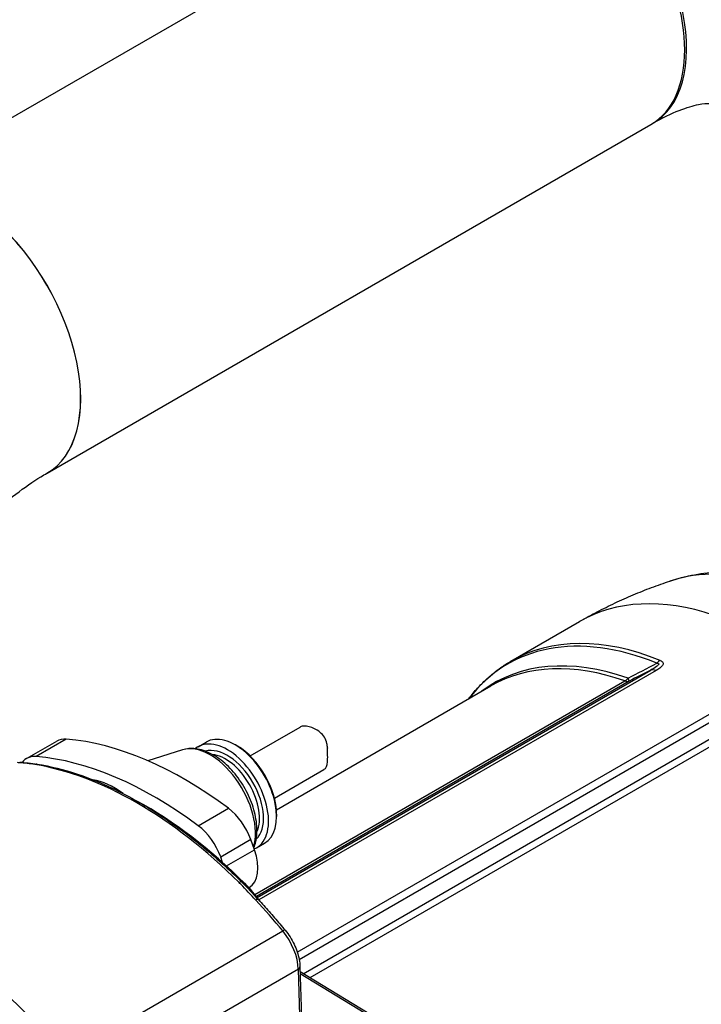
# Model space of a CAD drawing. Header units: millimetres. Extents: x 0 to 5940, y 0 to 4200.
# Tile 10 of 51: x 671 to 824, y 618 to 840. Entities that reach past the tile are written whole.
import ezdxf

# ---------------------------------------------------------------- set-up
doc = ezdxf.new("R2010")
doc.units = ezdxf.units.MM
doc.header["$LTSCALE"] = 50
doc.layers.add('02-LINIE-035', color=2, linetype='CONTINUOUS')

msp = doc.modelspace()

# ---------------------------------------------------------------- linework, layer by layer
at = {"layer": '02-LINIE-035'}
for p, q in [((640.55, 801.14), (776.32, 879.52)), ((677.13, 737.79), (812.89, 816.17)), ((781.38, 695.51), (796.82, 704.43)), ((724.35, 642.43), (812.84, 693.52)), ((814.02, 693.43), (724.75, 641.89)), ((723.84, 643.08), (806.99, 691.08)), ((808.01, 691.06), (724.18, 642.65)), ((728.7, 662.14), (776.89, 689.96)), ((733.38, 630.14), (828.51, 685.06)), ((829.69, 683.79), (733.82, 628.43)), ((722.78, 674.22), (734.06, 680.73)), ((672.54, 673.67), (679.33, 677.59)), ((681.46, 678.02), (674.68, 674.1)), ((711.09, 676.3), (712.9, 677.35)), ((734.74, 625.29), (828.33, 679.32)), ((829.35, 678.17), (736.21, 624.4)), ((707.61, 675.59), (699.82, 673.14)), ((719.91, 676.44), (719.46, 676.7)), ((728.25, 664.74), (739.36, 671.16)), ((711.12, 658.55), (717.91, 662.47)), ((728.74, 661.15), (728.74, 660.63)), ((722.95, 655.44), (716.16, 651.52)), ((723.78, 653.13), (722.95, 655.44)), ((717.49, 649.5), (723.78, 653.13)), ((724.21, 653.58), (726.02, 654.62)), ((716.6, 650.29), (716.16, 651.52)), ((721.82, 644.22), (721.82, 644.22)), ((722.52, 644.63), (722.56, 644.65)), ((681.15, 606.63), (730.12, 634.9)), ((733.62, 626.29), (684.57, 597.97)), ((734.21, 606.49), (733.62, 626.29)), ((733.99, 626.81), (734.58, 607.01)), ((757.33, 611.56), (734.02, 625.72)), ((756.69, 611.5), (734.04, 625.26))]:
    msp.add_line(p, q, dxfattribs=at)
for centre, major_axis, ratio, start_param, end_param in [((794.6, 847.85), (-18.29, 31.68), 0.57735, 3.141593, 6.283185), ((795.03, 848.1), (18.29, -31.68), 0.57735, 6.271431, 9.436532), ((658.82, 769.45), (18.29, -31.68), 0.57735, 0, 3.141593), ((658.84, 769.46), (18.29, -31.68), 0.57735, 6.282567, 9.425397), ((853.6, 638.92), (-41.72, 72.26), 0.57735, 5.732693, 6.163705), ((839.38, 630.71), (-42.56, 73.72), 0.57735, 5.705872, 6.283185), ((823.17, 621.35), (-42.46, 73.55), 0.57735, 5.647489, 6.519835), ((823.94, 621.8), (-42.56, 73.72), 0.57735, 5.647489, 6.283185), ((818.95, 618.91), (-41.38, 71.67), 0.57735, 5.69051, 6.351493), ((818.17, 618.47), (-41.28, 71.5), 0.57735, 5.69051, 6.283185), ((815.3, 692.92), (-1.2, -2.97), 0.657001, 3.84006, 4.189126), ((814.29, 690.68), (-1.6, 2.77), 0.57735, 5.618485, 6.195919), ((806.56, 693.9), (-1.06, -3.02), 0.677243, 0.668585, 1.017651), ((806.56, 693.9), (1.6, -2.77), 0.57735, 5.69051, 6.195919), ((806.56, 693.9), (1.45, -2.85), 0.027268, 0.071249, 0.676764), ((719.46, 665.98), (6.56, -11.36), 0.57735, 0, 3.141593), ((684.13, 669.27), (-4.8, 8.31), 0.57735, 5.90171, 6.283185), ((708.14, 590.54), (-48, 83.14), 0.57735, 5.353427, 5.90171), ((717.65, 664.94), (-6.56, 11.36), 0.57735, 3.067833, 6.386262), ((713.82, 662.73), (-7.18, 12.44), 0.57735, 3.637865, 6.15556), ((717.65, 664.94), (-5.76, 9.98), 0.57735, 3.28317, 6.141608), ((719.91, 666.25), (6.24, -10.81), 0.57735, 0.785398, 2.356194), ((670.88, 671.57), (0.1, 1.28), 0.758208, 0.000091, 0.000115), ((677.34, 665.35), (-4.8, 8.31), 0.57735, 5.90171, 6.517715), ((701.36, 586.62), (-48, 83.14), 0.57735, 5.353427, 5.90171), ((717.2, 664.68), (-5.44, 9.42), 0.57735, 3.537561, 5.887217), ((674.69, 671.14), (0.21, 1.26), 0.738562, 0.000013, 0.542603), ((697.34, 585.28), (-48, 83.14), 0.57735, 5.152861, 5.842713), ((674.69, 671.14), (0.21, 1.26), 0.738562, 0.000056, 0.000069), ((692.31, 650.31), (10.24, -17.74), 0.57735, 2.22464, 2.698868), ((699.09, 586.29), (-47.04, 81.48), 0.57735, 5.152861, 5.524213), ((716.93, 655.28), (4.8, -8.31), 0.57735, 1.267708, 2.211835), ((710.15, 651.36), (-4.8, 8.31), 0.57735, 4.409301, 5.353427), ((717.76, 652.96), (4.8, -8.31), 0.57735, 0, 1.267708), ((719.99, 644.99), (0.902, 0.909), 0.348127, 6.283182, 7.190486), ((721.89, 646.41), (0.902, 0.909), 0.348127, 3.721826, 4.048893), ((717, 633.5), (-9.6, 16.63), 0.57735, 4.869778, 5.152861), ((723.69, 641.08), (0.936, 0.873), 0.302965, 0.000008, 0.919996), ((697.28, 585.25), (-48, 83.14), 0.57735, 4.992943, 5.092534), ((723.69, 641.08), (0.936, 0.873), 0.302965, 0.000007, 0.000015), ((729.68, 634.24), (0.988, 0.813), 0.226078, 0, 0.936395), ((726.83, 629.93), (-4.8, 8.31), 0.57735, 3.961897, 4.992943), ((732.71, 626.78), (1.28, 0.04), 0.556849, 5.480933, 6.283185)]:
    msp.add_ellipse(centre, major_axis=major_axis, ratio=ratio, start_param=start_param, end_param=end_param, dxfattribs=at)
for points, knots in [([(813.32, 816.42), (815.49, 817.67), (817.48, 818.62), (820.95, 819.99), (822.41, 820.4), (824.66, 820.86), (825.44, 820.9), (826.15, 820.89), (826.28, 820.87), (826.28, 820.87)], [3.1415927, 3.1415927, 3.1415927, 3.1415927, 3.2986723, 3.2986723, 3.4557519, 3.4557519, 3.6128316, 3.6128316, 3.7211085, 3.7211085, 3.7211085, 3.7211085]), ([(626.61, 650.31), (626.61, 654.07), (627, 658.5), (628.86, 668.45), (630.37, 674.01), (634.59, 685.63), (637.35, 691.7), (643.86, 703.51), (647.63, 709.25), (655.67, 719.59), (659.92, 724.2), (668.17, 731.76), (672.16, 734.76), (676.22, 737.26), (676.67, 737.52), (677.1, 737.77)], [3.141593, 3.141593, 3.141593, 3.141593, 3.3781, 3.3781, 3.629436, 3.629436, 3.89276, 3.89276, 4.161142, 4.161142, 4.426416, 4.426416, 4.680594, 4.680594, 4.712389, 4.712389, 4.712389, 4.712389]), ([(817.15, 713.53), (818.97, 714.14), (820.83, 714.61), (824.55, 715.32), (826.42, 715.56), (830.15, 715.8), (832.02, 715.81), (835.7, 715.63), (837.53, 715.44), (840.99, 714.91), (842.64, 714.57), (844.26, 714.17)], [0.9048789, 0.9048789, 0.9048789, 0.9048789, 0.983741, 0.983741, 1.0626031, 1.0626031, 1.1414652, 1.1414652, 1.2203273, 1.2203273, 1.2928882, 1.2928882, 1.2928882, 1.2928882]), ([(796.82, 704.43), (798.13, 705.18), (799.44, 705.9), (802.11, 707.3), (803.45, 707.97), (806.15, 709.24), (807.52, 709.85), (810.26, 711.01), (811.63, 711.56), (814.39, 712.59), (815.77, 713.08), (817.15, 713.53)], [0.7853982, 0.7853982, 0.7853982, 0.7853982, 0.8092943, 0.8092943, 0.8331905, 0.8331905, 0.8570866, 0.8570866, 0.8809828, 0.8809828, 0.9048789, 0.9048789, 0.9048789, 0.9048789]), ([(771.93, 687.1), (772.26, 687.53), (772.6, 687.96), (773.55, 689.1), (774.18, 689.79), (775.49, 691.11), (776.18, 691.75), (777.58, 692.94), (778.31, 693.5), (779.82, 694.56), (780.59, 695.05), (781.38, 695.51)], [0.5473542, 0.5473542, 0.5473542, 0.5473542, 0.577162, 0.577162, 0.629221, 0.629221, 0.6812801, 0.6812801, 0.7333391, 0.7333391, 0.7853982, 0.7853982, 0.7853982, 0.7853982]), ([(814.21, 695.09), (814.3, 695.08), (814.39, 695.07), (814.46, 695.05), (814.48, 695.05), (814.51, 695.04), (814.53, 695.03), (814.56, 695.01), (814.59, 694.99), (814.61, 694.97), (814.62, 694.95), (814.63, 694.93), (814.63, 694.91), (814.63, 694.9), (814.63, 694.89), (814.63, 694.88), (814.63, 694.85), (814.62, 694.82), (814.61, 694.79), (814.59, 694.76), (814.57, 694.72), (814.54, 694.68), (814.49, 694.62), (814.42, 694.56), (814.36, 694.5), (814.28, 694.43), (814.19, 694.36), (814.11, 694.3), (813.73, 694.02), (813.29, 693.76), (812.84, 693.52)], [0.0000002, 0.0000002, 0.0000002, 0.0000002, 0.0896746, 0.0896746, 0.0896746, 0.1175237, 0.1175237, 0.1175237, 0.1667019, 0.1667019, 0.1667019, 0.2012482, 0.2012482, 0.2012482, 0.2190935, 0.2190935, 0.2190935, 0.2637691, 0.2637691, 0.2637691, 0.3202233, 0.3202233, 0.3202233, 0.4169297, 0.4169297, 0.4169297, 0.526988, 0.526988, 0.526988, 1, 1, 1, 1]), ([(814.97, 695.7), (815.27, 695.58), (815.49, 695.42), (815.57, 695.22), (815.57, 695.21), (815.58, 695.21), (815.58, 695.2), (815.65, 695.01), (815.59, 694.78), (815.45, 694.58), (815.45, 694.57), (815.44, 694.57), (815.44, 694.56), (815.15, 694.15), (814.61, 693.77), (814.02, 693.43)], [0, 0, 0, 0, 0.25, 0.25, 0.25, 0.255212, 0.255212, 0.255212, 0.5, 0.5, 0.5, 0.505624, 0.505624, 0.505624, 1, 1, 1, 1]), ([(740.14, 676.04), (740.15, 676.36), (740.12, 676.69), (739.94, 677.53), (739.73, 678.03), (739.22, 678.85), (738.87, 679.24), (738.1, 679.9), (737.67, 680.16), (736.87, 680.55), (736.43, 680.71), (735.61, 680.91), (735.23, 680.95), (734.61, 680.93), (734.32, 680.87), (734.09, 680.75), (734.07, 680.74), (734.06, 680.73)], [5.831266, 5.831266, 5.831266, 5.831266, 5.975417, 5.975417, 6.208434, 6.208434, 6.437234, 6.437234, 6.666034, 6.666034, 6.897254, 6.897254, 7.128474, 7.128474, 7.359694, 7.359694, 7.375217, 7.375217, 7.375217, 7.375217]), ([(723.63, 653.55), (723.98, 654.45), (724.19, 655.43), (724.38, 657.76), (724.28, 659.14), (723.73, 661.97), (723.27, 663.41), (722.04, 666.21), (721.29, 667.57), (719.54, 670.07), (718.56, 671.22), (716.43, 673.21), (715.29, 674.04), (712.94, 675.29), (711.72, 675.71), (709.52, 675.96), (708.53, 675.88), (707.61, 675.59)], [5.44435, 5.44435, 5.44435, 5.44435, 5.712182, 5.712182, 6.051476, 6.051476, 6.393537, 6.393537, 6.73228, 6.73228, 7.070764, 7.070764, 7.412293, 7.412293, 7.753368, 7.753368, 8.029445, 8.029445, 8.029445, 8.029445]), ([(740.14, 676.04), (740.13, 675.72), (740.13, 675.39), (740.13, 674.54), (740.14, 674.04), (740.13, 673.2), (740.11, 672.8), (740.01, 672.12), (739.93, 671.84), (739.71, 671.44), (739.56, 671.27), (739.36, 671.16)], [1.409341, 1.409341, 1.409341, 1.409341, 1.553492, 1.553492, 1.786509, 1.786509, 2.015309, 2.015309, 2.244109, 2.244109, 2.459806, 2.459806, 2.459806, 2.459806]), ([(674.39, 672.3), (673.24, 672.49), (672.05, 672.61), (670.91, 672.7), (670.78, 672.71), (670.65, 672.72), (670.52, 672.74)], [0, 0, 0, 0, 0.896485, 0.896485, 0.896485, 1, 1, 1, 1]), ([(674.9, 672.4), (677.87, 671.92), (680.91, 671.16), (687.06, 669.1), (690.17, 667.8), (696.42, 664.69), (699.55, 662.89), (705.77, 658.8), (708.87, 656.51), (714.96, 651.52), (717.96, 648.8), (720.89, 645.9)], [1.2258702, 1.2258702, 1.2258702, 1.2258702, 1.3638407, 1.3638407, 1.5018111, 1.5018111, 1.6397815, 1.6397815, 1.777752, 1.777752, 1.9157224, 1.9157224, 1.9157224, 1.9157224]), ([(724.05, 641.83), (722.92, 643.04), (721.83, 644.25), (720.69, 645.4), (720.56, 645.53), (720.43, 645.67), (720.29, 645.8)], [0, 0, 0, 0, 0.89649, 0.89649, 0.89649, 1, 1, 1, 1]), ([(724.63, 641.95), (725.04, 641.51), (725.45, 641.06), (726.27, 640.16), (726.67, 639.71), (727.48, 638.8), (727.89, 638.34), (728.69, 637.41), (729.09, 636.94), (729.88, 636), (730.27, 635.53), (730.67, 635.05)], [1.97604952, 1.97604952, 1.97604952, 1.97604952, 1.99596775, 1.99596775, 2.01588598, 2.01588598, 2.03580421, 2.03580421, 2.05572244, 2.05572244, 2.07564066, 2.07564066, 2.07564066, 2.07564066]), ([(730.67, 635.05), (731.05, 634.58), (731.42, 634.08), (732.09, 633.03), (732.39, 632.48), (732.93, 631.36), (733.16, 630.79), (733.54, 629.64), (733.7, 629.07), (733.91, 627.93), (733.98, 627.36), (733.99, 626.81)], [2.075641, 2.075641, 2.075641, 2.075641, 2.28185, 2.28185, 2.488059, 2.488059, 2.694268, 2.694268, 2.900477, 2.900477, 3.106686, 3.106686, 3.106686, 3.106686]), ([(660.43, 627.13), (662.07, 625.84), (663.7, 624.48), (665.3, 623.08), (670.82, 618.24), (676.11, 612.77), (681.15, 606.63)], [0.6775046, 0.6775046, 0.6775046, 0.6775046, 0.75, 0.75, 0.75, 1, 1, 1, 1]), ([(677.84, 603.74), (672.96, 609.67), (667.84, 614.97), (662.49, 619.65), (661.78, 620.28), (661.06, 620.89), (660.33, 621.5)], [0, 0, 0, 0, 0.25, 0.25, 0.25, 0.2834241, 0.2834241, 0.2834241, 0.2834241])]:
    msp.add_open_spline(points, degree=3, knots=knots, dxfattribs=at)
for points in [[(807.74, 691.7), (809.9, 692.83), (812.06, 693.96), (814.21, 695.09)], [(812.84, 693.52), (811.23, 692.7), (809.62, 691.88), (808.01, 691.06)], [(670.98, 672.84), (672.24, 672.74), (673.58, 672.62), (674.9, 672.4)], [(720.89, 645.9), (722.17, 644.63), (723.38, 643.29), (724.63, 641.95)]]:
    msp.add_open_spline(points, degree=3, dxfattribs=at)

doc.saveas('drawing.dxf')
